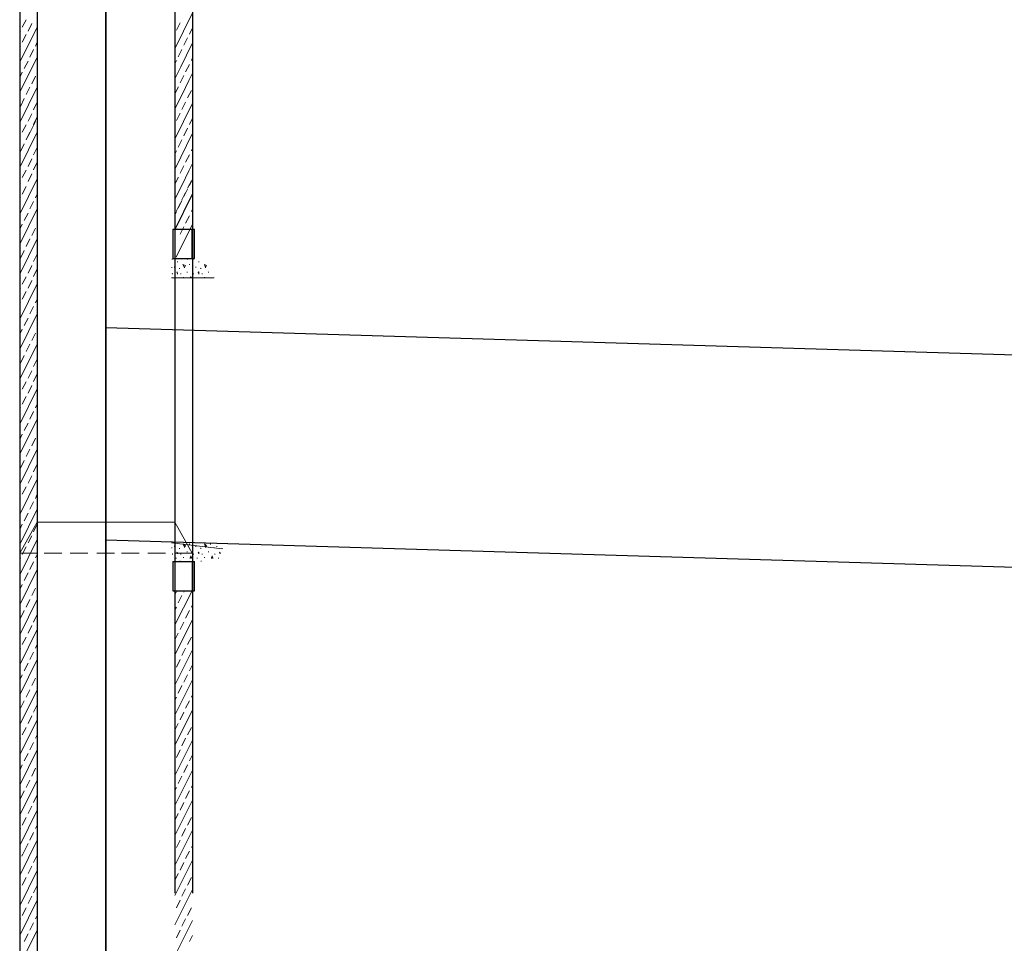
# Model space of a CAD drawing. Extents: x 5552506 to 5553307, y 5642054 to 5642708.
# Tile 62 of 73: x 5553285.392 to 5553286.113, y 5642431.728 to 5642432.404. Entities that reach past the tile are written whole.
import ezdxf
from ezdxf.lldxf.tags import DXFTag

# ---------------------------------------------------------------- set-up
doc = ezdxf.new("R2010")
doc.units = 0
doc.header["$MEASUREMENT"] = 0
doc.layers.add('IS_Sieci_na_profilu', color=211, linetype='SOLID')
doc.layers.add('IS_Tabelka_profilu', color=211, linetype='SOLID')
tags = doc.linetypes.add('SOLID', pattern=[10, 10, 0]).pattern_tags.tags
tags[6:7] = [DXFTag(74, 4), DXFTag(75, 0), DXFTag(340, '0'), DXFTag(46, 0.0), DXFTag(50, 0.0), DXFTag(44, 0.0), DXFTag(45, 0.0)]
tags[4:5] = [DXFTag(74, 4), DXFTag(75, 0), DXFTag(340, '0'), DXFTag(46, 0.0), DXFTag(50, 0.0), DXFTag(44, 0.0), DXFTag(45, 0.0)]

msp = doc.modelspace()

# ---------------------------------------------------------------- linework, layer by layer
at = {"color": 7, "linetype": 'Continuous', "lineweight": 25}
for p, q in [((5553285.51837, 5642433.38514), (5553285.5186, 5642431.76464)), ((5553285.39205, 5642433.34537), (5553285.39205, 5642431.61385)), ((5553285.40495, 5642433.34372), (5553285.40495, 5642431.6122)), ((5553285.50571, 5642433.28108), (5553285.50571, 5642431.76464))]:
    msp.add_line(p, q, dxfattribs=at)
at = {"color": 7, "linetype": 'Continuous', "lineweight": 5}
for p, q in [((5553285.50571, 5642432.38262), (5553285.51836, 5642432.40841)), ((5553285.39396, 5642432.3983), (5553285.39668, 5642432.40376)), ((5553285.39817, 5642432.39549), (5553285.40098, 5642432.40095)), ((5553285.50678, 5642432.39618), (5553285.50951, 5642432.40163)), ((5553285.39205, 5642432.37268), (5553285.40495, 5642432.39847)), ((5553285.39205, 5642432.3945), (5553285.39272, 5642432.39532)), ((5553285.51629, 5642432.3932), (5553285.51836, 5642432.39733)), ((5553285.39396, 5642432.38739), (5553285.39668, 5642432.39301)), ((5553285.40371, 5642432.38458), (5553285.40495, 5642432.38739)), ((5553285.50993, 5642432.36939), (5553285.51836, 5642432.38642)), ((5553285.51224, 5642432.3851), (5553285.51497, 5642432.39055)), ((5553285.39205, 5642432.38359), (5553285.39272, 5642432.38458)), ((5553285.39949, 5642432.37648), (5553285.40222, 5642432.38193)), ((5553285.50802, 5642432.37667), (5553285.51075, 5642432.38212)), ((5553285.39205, 5642432.35069), (5553285.40495, 5642432.37648)), ((5553285.39544, 5642432.36805), (5553285.39817, 5642432.3735)), ((5553285.50571, 5642432.37154), (5553285.50678, 5642432.37402)), ((5553285.51778, 5642432.37402), (5553285.51836, 5642432.37535)), ((5553285.39205, 5642432.3616), (5553285.39396, 5642432.3654)), ((5553285.50571, 5642432.36047), (5553285.50993, 5642432.36939)), ((5553285.51348, 5642432.36559), (5553285.51629, 5642432.37105)), ((5553285.40098, 5642432.35697), (5553285.40371, 5642432.36243)), ((5553285.50951, 5642432.35766), (5553285.51224, 5642432.36311)), ((5553285.51348, 5642432.35419), (5553285.51588, 5642432.35931)), ((5553285.51588, 5642432.35931), (5553285.51836, 5642432.36427)), ((5553285.39205, 5642432.3287), (5553285.40495, 5642432.35449)), ((5553285.39668, 5642432.34904), (5553285.39949, 5642432.35449)), ((5553285.50571, 5642432.34956), (5553285.50802, 5642432.35419)), ((5553285.50571, 5642432.33848), (5553285.51348, 5642432.35419)), ((5553285.50802, 5642432.35419), (5553285.50802, 5642432.35468)), ((5553285.51497, 5642432.34658), (5553285.51778, 5642432.35204)), ((5553285.39272, 5642432.34044), (5553285.39544, 5642432.34606)), ((5553285.40222, 5642432.33796), (5553285.40495, 5642432.34342)), ((5553285.51075, 5642432.33815), (5553285.51348, 5642432.3436)), ((5553285.50571, 5642432.31649), (5553285.51836, 5642432.34228)), ((5553285.50678, 5642432.33005), (5553285.50951, 5642432.3355)), ((5553285.39817, 5642432.32953), (5553285.40098, 5642432.33498)), ((5553285.40098, 5642432.32391), (5553285.40371, 5642432.32936)), ((5553285.40222, 5642432.32705), (5553285.40495, 5642432.33267)), ((5553285.51629, 5642432.32707), (5553285.51836, 5642432.33121)), ((5553285.39205, 5642432.29564), (5553285.40495, 5642432.32143)), ((5553285.39396, 5642432.32143), (5553285.39668, 5642432.32688)), ((5553285.39668, 5642432.31597), (5553285.39949, 5642432.32143)), ((5553285.39817, 5642432.31862), (5553285.40098, 5642432.32407)), ((5553285.51224, 5642432.31897), (5553285.51497, 5642432.32443)), ((5553285.50802, 5642432.31054), (5553285.51075, 5642432.316)), ((5553285.50993, 5642432.30327), (5553285.51836, 5642432.3203)), ((5553285.39272, 5642432.30738), (5553285.39544, 5642432.313)), ((5553285.40222, 5642432.3049), (5553285.40495, 5642432.31035)), ((5553285.50571, 5642432.30542), (5553285.50678, 5642432.3079)), ((5553285.51778, 5642432.3079), (5553285.51836, 5642432.30922)), ((5553285.39817, 5642432.29647), (5553285.40098, 5642432.30192)), ((5553285.40222, 5642432.29399), (5553285.40495, 5642432.29961)), ((5553285.50571, 5642432.29434), (5553285.50993, 5642432.30327)), ((5553285.51348, 5642432.29947), (5553285.51629, 5642432.30492)), ((5553285.39396, 5642432.28837), (5553285.39668, 5642432.29382)), ((5553285.50951, 5642432.29153), (5553285.51224, 5642432.29699)), ((5553285.51348, 5642432.28806), (5553285.51588, 5642432.29318)), ((5553285.51588, 5642432.29318), (5553285.51836, 5642432.29814)), ((5553285.39205, 5642432.26156), (5553285.40495, 5642432.28735)), ((5553285.39817, 5642432.28555), (5553285.40098, 5642432.29101)), ((5553285.50571, 5642432.28343), (5553285.50802, 5642432.28806)), ((5553285.50571, 5642432.27235), (5553285.51348, 5642432.28806)), ((5553285.50802, 5642432.28806), (5553285.50802, 5642432.28855)), ((5553285.51497, 5642432.28045), (5553285.51778, 5642432.28591)), ((5553285.51629, 5642432.28241), (5553285.51836, 5642432.28671)), ((5553285.39205, 5642432.28338), (5553285.39272, 5642432.28421)), ((5553285.39396, 5642432.27627), (5553285.39668, 5642432.28189)), ((5553285.51224, 5642432.27448), (5553285.51497, 5642432.27993)), ((5553285.39205, 5642432.27247), (5553285.39272, 5642432.27346)), ((5553285.39949, 5642432.26536), (5553285.40222, 5642432.27082)), ((5553285.40371, 5642432.27346), (5553285.40495, 5642432.27627)), ((5553285.50571, 5642432.25037), (5553285.51836, 5642432.27616)), ((5553285.50571, 5642432.24985), (5553285.51836, 5642432.27564)), ((5553285.50802, 5642432.26588), (5553285.51075, 5642432.2715)), ((5553285.51075, 5642432.27202), (5553285.51348, 5642432.27748)), ((5553285.39205, 5642432.23957), (5553285.40495, 5642432.26536)), ((5553285.50678, 5642432.26392), (5553285.50951, 5642432.26938)), ((5553285.51778, 5642432.2634), (5553285.51836, 5642432.26472)), ((5553285.39544, 5642432.25693), (5553285.39817, 5642432.26239)), ((5553285.50571, 5642432.26092), (5553285.50678, 5642432.2634)), ((5553285.51348, 5642432.25497), (5553285.51629, 5642432.26043)), ((5553285.39205, 5642432.25048), (5553285.39396, 5642432.25429)), ((5553285.40098, 5642432.24585), (5553285.40371, 5642432.25131)), ((5553285.52009, 5642432.25023), (5553285.50422, 5642432.25023)), ((5553285.50422, 5642432.25023), (5553285.50422, 5642432.22907)), ((5553285.50654, 5642432.23001), (5553285.51836, 5642432.25365)), ((5553285.50951, 5642432.24687), (5553285.51224, 5642432.25233)), ((5553285.52009, 5642432.22907), (5553285.52009, 5642432.25023)), ((5553285.39205, 5642432.21759), (5553285.40495, 5642432.24338)), ((5553285.39668, 5642432.23792), (5553285.39949, 5642432.24338)), ((5553285.39272, 5642432.22932), (5553285.39544, 5642432.23494)), ((5553285.40222, 5642432.22684), (5553285.40495, 5642432.2323)), ((5553285.50356, 5642432.22874), (5553285.50356, 5642432.22825)), ((5553285.50422, 5642432.22907), (5553285.52009, 5642432.22907)), ((5553285.51497, 5642432.22874), (5553285.51497, 5642432.22825)), ((5553285.51902, 5642432.22874), (5553285.51902, 5642432.22825)), ((5553285.39817, 5642432.21841), (5553285.40098, 5642432.22387)), ((5553285.40222, 5642432.21593), (5553285.40495, 5642432.22155)), ((5553285.5034, 5642432.22262), (5553285.50331, 5642432.22279)), ((5553285.5034, 5642432.22262), (5553285.5034, 5642432.22229)), ((5553285.5053, 5642432.22312), (5553285.50521, 5642432.22312)), ((5553285.5053, 5642432.22312), (5553285.5053, 5642432.22262)), ((5553285.50761, 5642432.22692), (5553285.50753, 5642432.22692)), ((5553285.50761, 5642432.22692), (5553285.50761, 5642432.22643)), ((5553285.5091, 5642432.2218), (5553285.50902, 5642432.22196)), ((5553285.5091, 5642432.2218), (5553285.5091, 5642432.22147)), ((5553285.51265, 5642432.22262), (5553285.51158, 5642432.22477)), ((5553285.51158, 5642432.22477), (5553285.51331, 5642432.22395)), ((5553285.51331, 5642432.22395), (5553285.51265, 5642432.22262)), ((5553285.51265, 5642432.22279), (5553285.51265, 5642432.22229)), ((5553285.51629, 5642432.22477), (5553285.51621, 5642432.22477)), ((5553285.51629, 5642432.22477), (5553285.51629, 5642432.22444)), ((5553285.51877, 5642432.22279), (5553285.51877, 5642432.22229)), ((5553285.52092, 5642432.22312), (5553285.52092, 5642432.22262)), ((5553285.52323, 5642432.22692), (5553285.52323, 5642432.22643)), ((5553285.52456, 5642432.2218), (5553285.52447, 5642432.22196)), ((5553285.52456, 5642432.2218), (5553285.52456, 5642432.22147)), ((5553285.52811, 5642432.22262), (5553285.52728, 5642432.22477)), ((5553285.52728, 5642432.22477), (5553285.52877, 5642432.22395)), ((5553285.52877, 5642432.22395), (5553285.52811, 5642432.22262)), ((5553285.52811, 5642432.22279), (5553285.52811, 5642432.22229)), ((5553285.39396, 5642432.21031), (5553285.39668, 5642432.21577)), ((5553285.50315, 5642432.21502), (5553285.53445, 5642432.21502)), ((5553285.50381, 5642432.218), (5553285.50373, 5642432.21816)), ((5553285.50381, 5642432.218), (5553285.50381, 5642432.21767)), ((5553285.50736, 5642432.21932), (5553285.5072, 5642432.21882)), ((5553285.50761, 5642432.218), (5553285.5072, 5642432.21882)), ((5553285.50761, 5642432.218), (5553285.50736, 5642432.21932)), ((5553285.50736, 5642432.21932), (5553285.50736, 5642432.21882)), ((5553285.50761, 5642432.218), (5553285.50761, 5642432.21767)), ((5553285.50993, 5642432.21816), (5553285.50993, 5642432.21767)), ((5553285.51207, 5642432.21552), (5553285.51199, 5642432.21552)), ((5553285.51207, 5642432.21552), (5553285.51207, 5642432.21502)), ((5553285.51455, 5642432.21932), (5553285.51455, 5642432.21882)), ((5553285.51736, 5642432.21585), (5553285.51687, 5642432.21502)), ((5553285.51736, 5642432.21585), (5553285.51728, 5642432.21601)), ((5553285.51778, 5642432.21502), (5553285.51736, 5642432.21585)), ((5553285.51736, 5642432.21585), (5553285.51736, 5642432.21552)), ((5553285.51927, 5642432.218), (5553285.51918, 5642432.21816)), ((5553285.51927, 5642432.218), (5553285.51927, 5642432.21767)), ((5553285.52307, 5642432.21932), (5553285.52265, 5642432.21882)), ((5553285.52265, 5642432.21882), (5553285.52323, 5642432.218)), ((5553285.52307, 5642432.21932), (5553285.52299, 5642432.21932)), ((5553285.52323, 5642432.218), (5553285.52307, 5642432.21932)), ((5553285.52307, 5642432.21932), (5553285.52307, 5642432.21882)), ((5553285.52323, 5642432.21816), (5553285.52323, 5642432.21767)), ((5553285.52555, 5642432.21816), (5553285.52555, 5642432.21767)), ((5553285.52745, 5642432.21552), (5553285.52745, 5642432.21502)), ((5553285.53026, 5642432.21932), (5553285.53018, 5642432.21932)), ((5553285.53026, 5642432.21932), (5553285.53026, 5642432.21882)), ((5553285.39205, 5642432.18469), (5553285.40495, 5642432.21048)), ((5553285.39205, 5642432.20651), (5553285.39272, 5642432.20734)), ((5553285.39817, 5642432.2075), (5553285.40098, 5642432.21296)), ((5553285.39396, 5642432.1994), (5553285.39668, 5642432.20502)), ((5553285.40371, 5642432.19659), (5553285.40495, 5642432.1994)), ((5553285.39205, 5642432.1956), (5553285.39272, 5642432.19659)), ((5553285.39949, 5642432.18849), (5553285.40222, 5642432.19395)), ((5553285.39205, 5642432.1627), (5553285.40495, 5642432.18849)), ((5553285.39544, 5642432.18006), (5553285.39817, 5642432.18551)), ((5553285.39205, 5642432.17361), (5553285.39396, 5642432.17741)), ((5553285.40098, 5642432.16898), (5553285.40371, 5642432.17444)), ((5553285.39205, 5642432.14071), (5553285.40495, 5642432.1665)), ((5553285.39668, 5642432.16105), (5553285.39949, 5642432.1665)), ((5553285.39272, 5642432.15245), (5553285.39544, 5642432.15807)), ((5553285.40222, 5642432.14997), (5553285.40495, 5642432.15543)), ((5553285.39817, 5642432.14154), (5553285.40098, 5642432.147)), ((5553285.40222, 5642432.13906), (5553285.40495, 5642432.14468)), ((5553285.39396, 5642432.13344), (5553285.39668, 5642432.1389)), ((5553285.39817, 5642432.13063), (5553285.40098, 5642432.13608)), ((5553285.39205, 5642432.10782), (5553285.40495, 5642432.13361)), ((5553285.39205, 5642432.12964), (5553285.39272, 5642432.13046)), ((5553285.39396, 5642432.12253), (5553285.39668, 5642432.12815)), ((5553285.39205, 5642432.11873), (5553285.39272, 5642432.11972)), ((5553285.40371, 5642432.11972), (5553285.40495, 5642432.12253)), ((5553285.39949, 5642432.11162), (5553285.40222, 5642432.11707)), ((5553285.39205, 5642432.08583), (5553285.40495, 5642432.11162)), ((5553285.39544, 5642432.10319), (5553285.39817, 5642432.10864)), ((5553285.39205, 5642432.09674), (5553285.39396, 5642432.10054)), ((5553285.40098, 5642432.09211), (5553285.40371, 5642432.09757)), ((5553285.39205, 5642432.06384), (5553285.40495, 5642432.08963)), ((5553285.39668, 5642432.08418), (5553285.39949, 5642432.08963)), ((5553285.39272, 5642432.07558), (5553285.39544, 5642432.0812)), ((5553285.40222, 5642432.0731), (5553285.40495, 5642432.07855)), ((5553285.39817, 5642432.06467), (5553285.40098, 5642432.07012)), ((5553285.39205, 5642432.04185), (5553285.40495, 5642432.06764)), ((5553285.39396, 5642432.05657), (5553285.39668, 5642432.06202)), ((5553285.40371, 5642432.05359), (5553285.40495, 5642432.05657)), ((5553285.39205, 5642432.05277), (5553285.39272, 5642432.05359)), ((5553285.39949, 5642432.04566), (5553285.40222, 5642432.05111)), ((5553285.39205, 5642432.0197), (5553285.40495, 5642432.04566)), ((5553285.39544, 5642432.03706), (5553285.39817, 5642432.04268)), ((5553285.40495, 5642432.03623), (5553285.39205, 5642432.01342)), ((5553285.39205, 5642432.03078), (5553285.39396, 5642432.03458)), ((5553285.40222, 5642432.02913), (5553285.40495, 5642432.03458)), ((5553285.40495, 5642432.03623), (5553285.50571, 5642432.03623)), ((5553285.50571, 5642432.03623), (5553285.51836, 5642432.01342)), ((5553285.39817, 5642432.02102), (5553285.40098, 5642432.02615)), ((5553285.39205, 5642431.99772), (5553285.40495, 5642432.0235)), ((5553285.50315, 5642432.02102), (5553285.54018, 5642432.01673)), ((5553285.5053, 5642432.01855), (5553285.50521, 5642432.01855)), ((5553285.5053, 5642432.01855), (5553285.5053, 5642432.01805)), ((5553285.51265, 5642432.01805), (5553285.51158, 5642432.0202)), ((5553285.51158, 5642432.0202), (5553285.51331, 5642432.01888)), ((5553285.51331, 5642432.01888), (5553285.51265, 5642432.01805)), ((5553285.51629, 5642432.0202), (5553285.51621, 5642432.0202)), ((5553285.51629, 5642432.0202), (5553285.51629, 5642432.0197)), ((5553285.52092, 5642432.01855), (5553285.52092, 5642432.01805)), ((5553285.52811, 5642432.01805), (5553285.52728, 5642432.0202)), ((5553285.52728, 5642432.0202), (5553285.52877, 5642432.01888)), ((5553285.52877, 5642432.01888), (5553285.52811, 5642432.01805)), ((5553285.53175, 5642432.0202), (5553285.53166, 5642432.0202)), ((5553285.53175, 5642432.0202), (5553285.53175, 5642432.0197)), ((5553285.53638, 5642432.01855), (5553285.53638, 5642432.01805)), ((5553285.39205, 5642432.01342), (5553285.40495, 5642432.01342)), ((5553285.39396, 5642432.01259), (5553285.39668, 5642432.01805)), ((5553285.40371, 5642432.01011), (5553285.40495, 5642432.01259)), ((5553285.41007, 5642432.01342), (5553285.42297, 5642432.01342)), ((5553285.42909, 5642432.01342), (5553285.44198, 5642432.01342)), ((5553285.44859, 5642432.01342), (5553285.46149, 5642432.01342)), ((5553285.46653, 5642432.01342), (5553285.47942, 5642432.01342)), ((5553285.48579, 5642432.01342), (5553285.49868, 5642432.01342)), ((5553285.5034, 5642432.01772), (5553285.50331, 5642432.01772)), ((5553285.5034, 5642432.01772), (5553285.5034, 5642432.01722)), ((5553285.50381, 5642432.01292), (5553285.50373, 5642432.01309)), ((5553285.50381, 5642432.01292), (5553285.50381, 5642432.01259)), ((5553285.51836, 5642432.01342), (5553285.50571, 5642432.01342)), ((5553285.50736, 5642432.01425), (5553285.5072, 5642432.01392)), ((5553285.5072, 5642432.01392), (5553285.50761, 5642432.01342)), ((5553285.50761, 5642432.01342), (5553285.50736, 5642432.01425)), ((5553285.50736, 5642432.01425), (5553285.50736, 5642432.01392)), ((5553285.50761, 5642432.01342), (5553285.50761, 5642432.01292)), ((5553285.5091, 5642432.01722), (5553285.50902, 5642432.01722)), ((5553285.5091, 5642432.01722), (5553285.5091, 5642432.01673)), ((5553285.50993, 5642432.01309), (5553285.50993, 5642432.01259)), ((5553285.51265, 5642432.01805), (5553285.51265, 5642432.01772)), ((5553285.51455, 5642432.01474), (5553285.51455, 5642432.01425)), ((5553285.51736, 5642432.01127), (5553285.51687, 5642432.01011)), ((5553285.51794, 5642432.01011), (5553285.51728, 5642432.01144)), ((5553285.51736, 5642432.01127), (5553285.51736, 5642432.01094)), ((5553285.51877, 5642432.01772), (5553285.51877, 5642432.01722)), ((5553285.51927, 5642432.01292), (5553285.51918, 5642432.01309)), ((5553285.51927, 5642432.01292), (5553285.51927, 5642432.01259)), ((5553285.52307, 5642432.01425), (5553285.52265, 5642432.01392)), ((5553285.52265, 5642432.01392), (5553285.52323, 5642432.01342)), ((5553285.52307, 5642432.01425), (5553285.52299, 5642432.01425)), ((5553285.52323, 5642432.01342), (5553285.52307, 5642432.01425)), ((5553285.52307, 5642432.01425), (5553285.52307, 5642432.01392)), ((5553285.52323, 5642432.01342), (5553285.52323, 5642432.01292)), ((5553285.52456, 5642432.01722), (5553285.52447, 5642432.01722)), ((5553285.52456, 5642432.01722), (5553285.52456, 5642432.01673)), ((5553285.52555, 5642432.01309), (5553285.52555, 5642432.01259)), ((5553285.52811, 5642432.01805), (5553285.52811, 5642432.01772)), ((5553285.53026, 5642432.01474), (5553285.53018, 5642432.01474)), ((5553285.53026, 5642432.01474), (5553285.53026, 5642432.01425)), ((5553285.53299, 5642432.01127), (5553285.53257, 5642432.01011)), ((5553285.53299, 5642432.01144), (5553285.53299, 5642432.01094)), ((5553285.5334, 5642432.01011), (5553285.53299, 5642432.01127)), ((5553285.53447, 5642432.01772), (5553285.53447, 5642432.01722)), ((5553285.53489, 5642432.01309), (5553285.53489, 5642432.01259)), ((5553285.53852, 5642432.01425), (5553285.53828, 5642432.01392)), ((5553285.53828, 5642432.01392), (5553285.53869, 5642432.01342)), ((5553285.53852, 5642432.01425), (5553285.53844, 5642432.01425)), ((5553285.53869, 5642432.01342), (5553285.53852, 5642432.01425)), ((5553285.53852, 5642432.01425), (5553285.53852, 5642432.01392)), ((5553285.53869, 5642432.01342), (5553285.53869, 5642432.01292)), ((5553285.54018, 5642432.01722), (5553285.54018, 5642432.01673)), ((5553285.39205, 5642432.00879), (5553285.39272, 5642432.01011)), ((5553285.39949, 5642432.00152), (5553285.40222, 5642432.00714)), ((5553285.52009, 5642432.00747), (5553285.50422, 5642432.00747)), ((5553285.50422, 5642432.00747), (5553285.50422, 5642431.98598)), ((5553285.50654, 5642432.01011), (5553285.50654, 5642432.00962)), ((5553285.50951, 5642432.00796), (5553285.50943, 5642432.00796)), ((5553285.50951, 5642432.00796), (5553285.50951, 5642432.00747)), ((5553285.51207, 5642432.01044), (5553285.51199, 5642432.01044)), ((5553285.51207, 5642432.01044), (5553285.51207, 5642432.01011)), ((5553285.51687, 5642432.01011), (5553285.51794, 5642432.01011)), ((5553285.51687, 5642432.01011), (5553285.51687, 5642432.00962)), ((5553285.51794, 5642432.01011), (5553285.51794, 5642432.00962)), ((5553285.52009, 5642431.98598), (5553285.52009, 5642432.00747)), ((5553285.52199, 5642432.01011), (5553285.52199, 5642432.00962)), ((5553285.52497, 5642432.00796), (5553285.52489, 5642432.00796)), ((5553285.52497, 5642432.00796), (5553285.52497, 5642432.00747)), ((5553285.52745, 5642432.01044), (5553285.52745, 5642432.01011)), ((5553285.53257, 5642432.01011), (5553285.5334, 5642432.01011)), ((5553285.53257, 5642432.01011), (5553285.53257, 5642432.00962)), ((5553285.5334, 5642432.01011), (5553285.5334, 5642432.00962)), ((5553285.53762, 5642432.01011), (5553285.53762, 5642432.00962)), ((5553285.39205, 5642431.97573), (5553285.40495, 5642432.00152)), ((5553285.39544, 5642431.99358), (5553285.39817, 5642431.99904)), ((5553285.39205, 5642431.9868), (5553285.39396, 5642431.99061)), ((5553285.40098, 5642431.98251), (5553285.40371, 5642431.98796)), ((5553285.50422, 5642431.98598), (5553285.52009, 5642431.98598)), ((5553285.50571, 5642431.983), (5553285.5072, 5642431.98598)), ((5553285.50571, 5642431.96102), (5553285.51819, 5642431.98598)), ((5553285.50802, 5642431.97705), (5553285.51075, 5642431.98251)), ((5553285.51224, 5642431.98499), (5553285.51265, 5642431.98598)), ((5553285.39205, 5642431.95374), (5553285.40495, 5642431.97953)), ((5553285.39668, 5642431.97408), (5553285.39949, 5642431.97953)), ((5553285.51778, 5642431.97408), (5553285.5186, 5642431.97573)), ((5553285.39272, 5642431.96597), (5553285.39544, 5642431.9716)), ((5553285.40222, 5642431.963), (5553285.40495, 5642431.96862)), ((5553285.50571, 5642431.97193), (5553285.50678, 5642431.97408)), ((5553285.51348, 5642431.96597), (5553285.51629, 5642431.9716)), ((5553285.50571, 5642431.93886), (5553285.5186, 5642431.96482)), ((5553285.50951, 5642431.95754), (5553285.51224, 5642431.963)), ((5553285.39205, 5642431.93175), (5553285.40495, 5642431.95754)), ((5553285.39817, 5642431.95506), (5553285.40098, 5642431.96052)), ((5553285.50571, 5642431.94994), (5553285.50802, 5642431.95506)), ((5553285.39396, 5642431.94663), (5553285.39668, 5642431.95209)), ((5553285.40371, 5642431.94399), (5553285.40495, 5642431.94663)), ((5553285.51497, 5642431.94663), (5553285.51778, 5642431.95209)), ((5553285.39205, 5642431.94267), (5553285.39272, 5642431.94399)), ((5553285.39949, 5642431.93556), (5553285.40222, 5642431.94101)), ((5553285.50571, 5642431.91688), (5553285.5186, 5642431.94267)), ((5553285.51075, 5642431.93853), (5553285.51348, 5642431.94399)), ((5553285.39205, 5642431.90977), (5553285.40495, 5642431.93556)), ((5553285.39544, 5642431.92746), (5553285.39817, 5642431.93308)), ((5553285.50678, 5642431.9301), (5553285.50951, 5642431.93556)), ((5553285.51629, 5642431.92746), (5553285.5186, 5642431.93175)), ((5553285.39205, 5642431.92068), (5553285.39396, 5642431.92448)), ((5553285.40098, 5642431.91655), (5553285.40371, 5642431.922)), ((5553285.50571, 5642431.89489), (5553285.5186, 5642431.92068)), ((5553285.51224, 5642431.91902), (5553285.51497, 5642431.92448)), ((5553285.39205, 5642431.88778), (5553285.40495, 5642431.91357)), ((5553285.39668, 5642431.90811), (5553285.39949, 5642431.91357)), ((5553285.50802, 5642431.91092), (5553285.51075, 5642431.91655)), ((5553285.39272, 5642431.90001), (5553285.39544, 5642431.90547)), ((5553285.50571, 5642431.90596), (5553285.50678, 5642431.90811)), ((5553285.51348, 5642431.90001), (5553285.51629, 5642431.90547)), ((5553285.51778, 5642431.90811), (5553285.5186, 5642431.90977)), ((5553285.40222, 5642431.89704), (5553285.40495, 5642431.90249)), ((5553285.50571, 5642431.8729), (5553285.5186, 5642431.89869)), ((5553285.50951, 5642431.89158), (5553285.51224, 5642431.89704)), ((5553285.39205, 5642431.86579), (5553285.40495, 5642431.89158)), ((5553285.39817, 5642431.88894), (5553285.40098, 5642431.89456)), ((5553285.50571, 5642431.88398), (5553285.50802, 5642431.88894)), ((5553285.39396, 5642431.88051), (5553285.39668, 5642431.88596)), ((5553285.51497, 5642431.88051), (5553285.51778, 5642431.88596)), ((5553285.39205, 5642431.8767), (5553285.39272, 5642431.87803)), ((5553285.39949, 5642431.8696), (5553285.40222, 5642431.87505)), ((5553285.40371, 5642431.87803), (5553285.40495, 5642431.88051)), ((5553285.50571, 5642431.85091), (5553285.5186, 5642431.8767)), ((5553285.51075, 5642431.87257), (5553285.51348, 5642431.87803)), ((5553285.39205, 5642431.84364), (5553285.40495, 5642431.8696)), ((5553285.50678, 5642431.86397), (5553285.50951, 5642431.8696)), ((5553285.39544, 5642431.86149), (5553285.39817, 5642431.86695)), ((5553285.51629, 5642431.86149), (5553285.5186, 5642431.86579)), ((5553285.39205, 5642431.85472), (5553285.39396, 5642431.85852)), ((5553285.40098, 5642431.85042), (5553285.40371, 5642431.85604)), ((5553285.50571, 5642431.82893), (5553285.5186, 5642431.85472)), ((5553285.51224, 5642431.85306), (5553285.51497, 5642431.85852)), ((5553285.39205, 5642431.82165), (5553285.40495, 5642431.84744)), ((5553285.39668, 5642431.84199), (5553285.39949, 5642431.84744)), ((5553285.50802, 5642431.84496), (5553285.51075, 5642431.85042)), ((5553285.39272, 5642431.83405), (5553285.39544, 5642431.83951)), ((5553285.50571, 5642431.83984), (5553285.50678, 5642431.84199)), ((5553285.51348, 5642431.83405), (5553285.51629, 5642431.83951)), ((5553285.51778, 5642431.84199), (5553285.5186, 5642431.84364)), ((5553285.40222, 5642431.83108), (5553285.40495, 5642431.83653)), ((5553285.50571, 5642431.80694), (5553285.5186, 5642431.83273)), ((5553285.50951, 5642431.82546), (5553285.51224, 5642431.83108)), ((5553285.39205, 5642431.79967), (5553285.40495, 5642431.82546)), ((5553285.39817, 5642431.82298), (5553285.40098, 5642431.82843)), ((5553285.39396, 5642431.81455), (5553285.39668, 5642431.82)), ((5553285.50571, 5642431.81785), (5553285.50802, 5642431.82298)), ((5553285.51497, 5642431.81455), (5553285.51778, 5642431.82)), ((5553285.39205, 5642431.81074), (5553285.39272, 5642431.8119)), ((5553285.40371, 5642431.8119), (5553285.40495, 5642431.81455)), ((5553285.50571, 5642431.78495), (5553285.5186, 5642431.81074)), ((5553285.51075, 5642431.80644), (5553285.51348, 5642431.8119)), ((5553285.39205, 5642431.77768), (5553285.40495, 5642431.80347)), ((5553285.39949, 5642431.80347), (5553285.40222, 5642431.80909)), ((5553285.50678, 5642431.79801), (5553285.50951, 5642431.80347)), ((5553285.39354, 5642431.79173), (5553285.39817, 5642431.80099)), ((5553285.51348, 5642431.79008), (5553285.51629, 5642431.79553)), ((5553285.51778, 5642431.79801), (5553285.5186, 5642431.79967)), ((5553285.39354, 5642431.79173), (5553285.3942, 5642431.79289)), ((5553285.40222, 5642431.7871), (5553285.40495, 5642431.79256)), ((5553285.40495, 5642431.79256), (5553285.40495, 5642431.79206)), ((5553285.50571, 5642431.76297), (5553285.5186, 5642431.78876)), ((5553285.39205, 5642431.75544), (5553285.40495, 5642431.78123)), ((5553285.39817, 5642431.779), (5553285.40098, 5642431.78446)), ((5553285.50951, 5642431.78148), (5553285.51224, 5642431.7871)), ((5553285.39396, 5642431.77057), (5553285.39668, 5642431.77603)), ((5553285.50571, 5642431.77388), (5553285.50802, 5642431.779)), ((5553285.51497, 5642431.77057), (5553285.51778, 5642431.77603)), ((5553285.39205, 5642431.76677), (5553285.39272, 5642431.76793)), ((5553285.40222, 5642431.76487), (5553285.40495, 5642431.77032)), ((5553285.40495, 5642431.77032), (5553285.40495, 5642431.76983)), ((5553285.50571, 5642431.74147), (5553285.5186, 5642431.76726)), ((5553285.51075, 5642431.76247), (5553285.51348, 5642431.76793)), ((5553285.39205, 5642431.73371), (5553285.40495, 5642431.75949)), ((5553285.39817, 5642431.75702), (5553285.40098, 5642431.76247)), ((5553285.50678, 5642431.75404), (5553285.50951, 5642431.75949)), ((5553285.39396, 5642431.74842), (5553285.39668, 5642431.75404)), ((5553285.51497, 5642431.74842), (5553285.51778, 5642431.75404)), ((5553285.39205, 5642431.74462), (5553285.39272, 5642431.74594)), ((5553285.40371, 5642431.74594), (5553285.40495, 5642431.74842)), ((5553285.50571, 5642431.71883), (5553285.5186, 5642431.74462)), ((5553285.51075, 5642431.74048), (5553285.51348, 5642431.74594)), ((5553285.39205, 5642431.71172), (5553285.40495, 5642431.73751)), ((5553285.39949, 5642431.73751), (5553285.40222, 5642431.74296)), ((5553285.50678, 5642431.73205), (5553285.50951, 5642431.73751)), ((5553285.39544, 5642431.72941), (5553285.39817, 5642431.73503)), ((5553285.51629, 5642431.72941), (5553285.5186, 5642431.73371))]:
    msp.add_line(p, q, dxfattribs=at)
at = {"color": 7, "linetype": 'Continuous', "lineweight": -2}
for p, q in [((5553285.52009, 5642432.25023), (5553285.50422, 5642432.25023)), ((5553285.50422, 5642432.25023), (5553285.50422, 5642432.22907)), ((5553285.50571, 5642432.25023), (5553285.50571, 5642432.22907)), ((5553285.51836, 5642432.22907), (5553285.51836, 5642432.25023)), ((5553285.52009, 5642432.22907), (5553285.52009, 5642432.25023)), ((5553285.50422, 5642432.22907), (5553285.52009, 5642432.22907)), ((5553285.52009, 5642432.00714), (5553285.50422, 5642432.00714)), ((5553285.50422, 5642432.00714), (5553285.50422, 5642431.98598)), ((5553285.50571, 5642432.00714), (5553285.50571, 5642431.98598)), ((5553285.5186, 5642431.98598), (5553285.5186, 5642432.00714)), ((5553285.52009, 5642431.98598), (5553285.52009, 5642432.00714)), ((5553285.50422, 5642431.98598), (5553285.52009, 5642431.98598))]:
    msp.add_line(p, q, dxfattribs=at)
at = {"layer": 'IS_Sieci_na_profilu', "color": 82, "ltscale": 0.01, "true_color": 0x2de10d}
for p, q in [((5553285.45521, 5642432.17858), (5553289.87521, 5642432.04533)), ((5553285.45521, 5642432.02328), (5553289.87521, 5642431.89003))]:
    msp.add_line(p, q, dxfattribs=at)
at = {"layer": 'IS_Tabelka_profilu', "ltscale": 0.01}
for p, q in [((5553285.45521, 5642433.38093), (5553285.45521, 5642422.09093)), ((5553285.45521, 5642422.09093), (5553285.45521, 5642433.38093))]:
    msp.add_line(p, q, dxfattribs=at)

doc.saveas('drawing.dxf')
